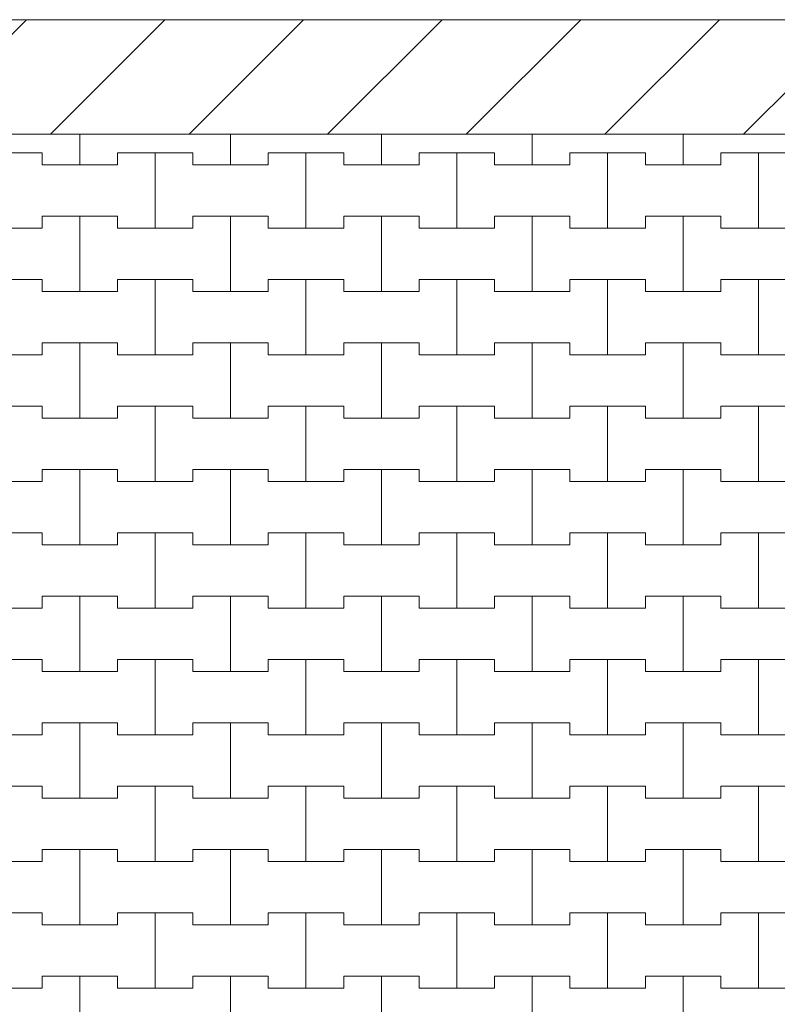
# Model space of a CAD drawing. Header units: millimetres. Extents: x 2826 to 3034, y 1533 to 1590.
# Tile 45 of 248: x 2934.56 to 2935.82, y 1570.16 to 1571.79. Entities that reach past the tile are written whole.
import ezdxf
from ezdxf.enums import TextEntityAlignment as Align

# ---------------------------------------------------------------- set-up
doc = ezdxf.new("R2010")
doc.units = ezdxf.units.MM
doc.layers.add('_Caneta_No__220', color=7, linetype='Continuous', lineweight=15, true_color=0x8a8a8a)
doc.styles.add('ESTILO_GERADO_2', font='arial.ttf')

# ---------------------------------------------------------------- blocks, each defined once
blk = doc.blocks.new('A$Cf44ad3b2')
at = {"layer": '_Caneta_No__220'}
h = blk.add_hatch(dxfattribs=at)
h.set_pattern_fill('TIJOLO_COMUM_0005', color=256, style=0, pattern_type=2)
h.set_pattern_definition([(45, (15.86372, 12.64105), (-0.11490485, 0.11490485), [])])
h.paths.add_polyline_path([(15.8404, 38.3117), (56.8477, 38.3117), (56.8477, 38.5017), (15.8404, 38.5017)])
for p, q in [((15.8404, 38.5017), (34.691, 38.5017)), ((26.8637, 38.261), (26.8637, 38.3117)), ((26.8637, 38.3117), (26.8637, 38.261)), ((27.1137, 38.261), (27.1137, 38.3117)), ((27.1137, 38.3117), (27.1137, 38.261)), ((27.3637, 38.261), (27.3637, 38.3117)), ((27.3637, 38.3117), (27.3637, 38.261)), ((27.6137, 38.261), (27.6137, 38.3117)), ((27.6137, 38.3117), (27.6137, 38.261)), ((27.8637, 38.261), (27.8637, 38.3117)), ((27.8637, 38.3117), (27.8637, 38.261)), ((26.6762, 38.281), (26.8012, 38.281)), ((26.7387, 38.281), (26.8012, 38.281)), ((26.8012, 38.281), (26.8012, 38.261)), ((26.8012, 38.261), (26.8012, 38.281)), ((26.9262, 38.261), (26.9262, 38.281)), ((26.9262, 38.281), (26.9262, 38.261)), ((26.9262, 38.281), (26.9887, 38.281)), ((26.9262, 38.281), (27.0512, 38.281)), ((26.9887, 38.281), (27.0512, 38.281)), ((26.9887, 38.156), (26.9887, 38.281)), ((26.9887, 38.281), (26.9887, 38.156)), ((27.0512, 38.281), (27.0512, 38.261)), ((27.0512, 38.261), (27.0512, 38.281)), ((27.1762, 38.261), (27.1762, 38.281)), ((27.1762, 38.281), (27.1762, 38.261)), ((27.1762, 38.281), (27.2387, 38.281)), ((27.1762, 38.281), (27.3012, 38.281)), ((27.2387, 38.281), (27.3012, 38.281)), ((27.2387, 38.156), (27.2387, 38.281)), ((27.2387, 38.281), (27.2387, 38.156)), ((27.3012, 38.281), (27.3012, 38.261)), ((27.3012, 38.261), (27.3012, 38.281)), ((27.4262, 38.261), (27.4262, 38.281)), ((27.4262, 38.281), (27.4262, 38.261)), ((27.4262, 38.281), (27.4887, 38.281)), ((27.4262, 38.281), (27.5512, 38.281)), ((27.4887, 38.281), (27.5512, 38.281)), ((27.4887, 38.156), (27.4887, 38.281)), ((27.4887, 38.281), (27.4887, 38.156)), ((27.5512, 38.281), (27.5512, 38.261)), ((27.5512, 38.261), (27.5512, 38.281)), ((27.6762, 38.261), (27.6762, 38.281)), ((27.6762, 38.281), (27.6762, 38.261)), ((27.6762, 38.281), (27.7387, 38.281)), ((27.6762, 38.281), (27.8012, 38.281)), ((27.7387, 38.281), (27.8012, 38.281)), ((27.7387, 38.156), (27.7387, 38.281)), ((27.7387, 38.281), (27.7387, 38.156)), ((27.8012, 38.281), (27.8012, 38.261)), ((27.8012, 38.261), (27.8012, 38.281)), ((27.9262, 38.261), (27.9262, 38.281)), ((27.9262, 38.281), (27.9262, 38.261)), ((27.9262, 38.281), (27.9887, 38.281)), ((27.9262, 38.281), (28.0512, 38.281)), ((27.9887, 38.281), (28.0512, 38.281)), ((27.9887, 38.156), (27.9887, 38.281)), ((27.9887, 38.281), (27.9887, 38.156)), ((26.8012, 38.261), (26.8637, 38.261)), ((26.8012, 38.261), (26.9262, 38.261)), ((26.8637, 38.261), (26.9262, 38.261)), ((27.0512, 38.261), (27.1137, 38.261)), ((27.0512, 38.261), (27.1762, 38.261)), ((27.1137, 38.261), (27.1762, 38.261)), ((27.3012, 38.261), (27.3637, 38.261)), ((27.3012, 38.261), (27.4262, 38.261)), ((27.3637, 38.261), (27.4262, 38.261)), ((27.5512, 38.261), (27.6137, 38.261)), ((27.5512, 38.261), (27.6762, 38.261)), ((27.6137, 38.261), (27.6762, 38.261)), ((27.8012, 38.261), (27.8637, 38.261)), ((27.8012, 38.261), (27.9262, 38.261)), ((27.8637, 38.261), (27.9262, 38.261)), ((26.8012, 38.156), (26.8012, 38.176)), ((26.8012, 38.176), (26.8012, 38.156)), ((26.8012, 38.176), (26.8637, 38.176)), ((26.8012, 38.176), (26.9262, 38.176)), ((26.8637, 38.176), (26.9262, 38.176)), ((26.8637, 38.051), (26.8637, 38.176)), ((26.8637, 38.176), (26.8637, 38.051)), ((26.9262, 38.176), (26.9262, 38.156)), ((26.9262, 38.156), (26.9262, 38.176)), ((27.0512, 38.156), (27.0512, 38.176)), ((27.0512, 38.176), (27.0512, 38.156)), ((27.0512, 38.176), (27.1137, 38.176)), ((27.0512, 38.176), (27.1762, 38.176)), ((27.1137, 38.176), (27.1762, 38.176)), ((27.1137, 38.051), (27.1137, 38.176)), ((27.1137, 38.176), (27.1137, 38.051)), ((27.1762, 38.176), (27.1762, 38.156)), ((27.1762, 38.156), (27.1762, 38.176)), ((27.3012, 38.156), (27.3012, 38.176)), ((27.3012, 38.176), (27.3012, 38.156)), ((27.3012, 38.176), (27.3637, 38.176)), ((27.3012, 38.176), (27.4262, 38.176)), ((27.3637, 38.176), (27.4262, 38.176)), ((27.3637, 38.051), (27.3637, 38.176)), ((27.3637, 38.176), (27.3637, 38.051)), ((27.4262, 38.176), (27.4262, 38.156)), ((27.4262, 38.156), (27.4262, 38.176)), ((27.5512, 38.156), (27.5512, 38.176)), ((27.5512, 38.176), (27.5512, 38.156)), ((27.5512, 38.176), (27.6137, 38.176)), ((27.5512, 38.176), (27.6762, 38.176)), ((27.6137, 38.176), (27.6762, 38.176)), ((27.6137, 38.051), (27.6137, 38.176)), ((27.6137, 38.176), (27.6137, 38.051)), ((27.6762, 38.176), (27.6762, 38.156)), ((27.6762, 38.156), (27.6762, 38.176)), ((27.8012, 38.156), (27.8012, 38.176)), ((27.8012, 38.176), (27.8012, 38.156)), ((27.8012, 38.176), (27.8637, 38.176)), ((27.8012, 38.176), (27.9262, 38.176)), ((27.8637, 38.176), (27.9262, 38.176)), ((27.8637, 38.051), (27.8637, 38.176)), ((27.8637, 38.176), (27.8637, 38.051)), ((27.9262, 38.176), (27.9262, 38.156)), ((27.9262, 38.156), (27.9262, 38.176)), ((26.6762, 38.156), (26.8012, 38.156)), ((26.7387, 38.156), (26.8012, 38.156)), ((26.9262, 38.156), (26.9887, 38.156)), ((26.9262, 38.156), (27.0512, 38.156)), ((26.9887, 38.156), (27.0512, 38.156)), ((27.1762, 38.156), (27.2387, 38.156)), ((27.1762, 38.156), (27.3012, 38.156)), ((27.2387, 38.156), (27.3012, 38.156)), ((27.4262, 38.156), (27.4887, 38.156)), ((27.4262, 38.156), (27.5512, 38.156)), ((27.4887, 38.156), (27.5512, 38.156)), ((27.6762, 38.156), (27.7387, 38.156)), ((27.6762, 38.156), (27.8012, 38.156)), ((27.7387, 38.156), (27.8012, 38.156)), ((27.9262, 38.156), (27.9887, 38.156)), ((27.9262, 38.156), (28.0512, 38.156)), ((27.9887, 38.156), (28.0512, 38.156)), ((26.6762, 38.071), (26.8012, 38.071)), ((26.7387, 38.071), (26.8012, 38.071)), ((26.8012, 38.071), (26.8012, 38.051)), ((26.8012, 38.051), (26.8012, 38.071)), ((26.9262, 38.051), (26.9262, 38.071)), ((26.9262, 38.071), (26.9262, 38.051)), ((26.9262, 38.071), (26.9887, 38.071)), ((26.9262, 38.071), (27.0512, 38.071)), ((26.9887, 38.071), (27.0512, 38.071)), ((26.9887, 37.946), (26.9887, 38.071)), ((26.9887, 38.071), (26.9887, 37.946)), ((27.0512, 38.071), (27.0512, 38.051)), ((27.0512, 38.051), (27.0512, 38.071)), ((27.1762, 38.051), (27.1762, 38.071)), ((27.1762, 38.071), (27.1762, 38.051)), ((27.1762, 38.071), (27.2387, 38.071)), ((27.1762, 38.071), (27.3012, 38.071)), ((27.2387, 38.071), (27.3012, 38.071)), ((27.2387, 37.946), (27.2387, 38.071)), ((27.2387, 38.071), (27.2387, 37.946)), ((27.3012, 38.071), (27.3012, 38.051)), ((27.3012, 38.051), (27.3012, 38.071)), ((27.4262, 38.051), (27.4262, 38.071)), ((27.4262, 38.071), (27.4262, 38.051)), ((27.4262, 38.071), (27.4887, 38.071)), ((27.4262, 38.071), (27.5512, 38.071)), ((27.4887, 38.071), (27.5512, 38.071)), ((27.4887, 37.946), (27.4887, 38.071)), ((27.4887, 38.071), (27.4887, 37.946)), ((27.5512, 38.071), (27.5512, 38.051)), ((27.5512, 38.051), (27.5512, 38.071)), ((27.6762, 38.051), (27.6762, 38.071)), ((27.6762, 38.071), (27.6762, 38.051)), ((27.6762, 38.071), (27.7387, 38.071)), ((27.6762, 38.071), (27.8012, 38.071)), ((27.7387, 38.071), (27.8012, 38.071)), ((27.7387, 37.946), (27.7387, 38.071)), ((27.7387, 38.071), (27.7387, 37.946)), ((27.8012, 38.071), (27.8012, 38.051)), ((27.8012, 38.051), (27.8012, 38.071)), ((27.9262, 38.051), (27.9262, 38.071)), ((27.9262, 38.071), (27.9262, 38.051)), ((27.9262, 38.071), (27.9887, 38.071)), ((27.9262, 38.071), (28.0512, 38.071)), ((27.9887, 38.071), (28.0512, 38.071)), ((27.9887, 37.946), (27.9887, 38.071)), ((27.9887, 38.071), (27.9887, 37.946)), ((26.8012, 38.051), (26.8637, 38.051)), ((26.8012, 38.051), (26.9262, 38.051)), ((26.8637, 38.051), (26.9262, 38.051)), ((27.0512, 38.051), (27.1137, 38.051)), ((27.0512, 38.051), (27.1762, 38.051)), ((27.1137, 38.051), (27.1762, 38.051)), ((27.3012, 38.051), (27.3637, 38.051)), ((27.3012, 38.051), (27.4262, 38.051)), ((27.3637, 38.051), (27.4262, 38.051)), ((27.5512, 38.051), (27.6137, 38.051)), ((27.5512, 38.051), (27.6762, 38.051)), ((27.6137, 38.051), (27.6762, 38.051)), ((27.8012, 38.051), (27.8637, 38.051)), ((27.8012, 38.051), (27.9262, 38.051)), ((27.8637, 38.051), (27.9262, 38.051)), ((26.8012, 37.946), (26.8012, 37.966)), ((26.8012, 37.966), (26.8012, 37.946)), ((26.8012, 37.966), (26.8637, 37.966)), ((26.8012, 37.966), (26.9262, 37.966)), ((26.8637, 37.966), (26.9262, 37.966)), ((26.8637, 37.841), (26.8637, 37.966)), ((26.8637, 37.966), (26.8637, 37.841)), ((26.9262, 37.966), (26.9262, 37.946)), ((26.9262, 37.946), (26.9262, 37.966)), ((27.0512, 37.946), (27.0512, 37.966)), ((27.0512, 37.966), (27.0512, 37.946)), ((27.0512, 37.966), (27.1137, 37.966)), ((27.0512, 37.966), (27.1762, 37.966)), ((27.1137, 37.966), (27.1762, 37.966)), ((27.1137, 37.841), (27.1137, 37.966)), ((27.1137, 37.966), (27.1137, 37.841)), ((27.1762, 37.966), (27.1762, 37.946)), ((27.1762, 37.946), (27.1762, 37.966)), ((27.3012, 37.946), (27.3012, 37.966)), ((27.3012, 37.966), (27.3012, 37.946)), ((27.3012, 37.966), (27.3637, 37.966)), ((27.3012, 37.966), (27.4262, 37.966)), ((27.3637, 37.966), (27.4262, 37.966)), ((27.3637, 37.841), (27.3637, 37.966)), ((27.3637, 37.966), (27.3637, 37.841)), ((27.4262, 37.966), (27.4262, 37.946)), ((27.4262, 37.946), (27.4262, 37.966)), ((27.5512, 37.946), (27.5512, 37.966)), ((27.5512, 37.966), (27.5512, 37.946)), ((27.5512, 37.966), (27.6137, 37.966)), ((27.5512, 37.966), (27.6762, 37.966)), ((27.6137, 37.966), (27.6762, 37.966)), ((27.6137, 37.841), (27.6137, 37.966)), ((27.6137, 37.966), (27.6137, 37.841)), ((27.6762, 37.966), (27.6762, 37.946)), ((27.6762, 37.946), (27.6762, 37.966)), ((27.8012, 37.946), (27.8012, 37.966)), ((27.8012, 37.966), (27.8012, 37.946)), ((27.8012, 37.966), (27.8637, 37.966)), ((27.8012, 37.966), (27.9262, 37.966)), ((27.8637, 37.966), (27.9262, 37.966)), ((27.8637, 37.841), (27.8637, 37.966)), ((27.8637, 37.966), (27.8637, 37.841)), ((27.9262, 37.966), (27.9262, 37.946)), ((27.9262, 37.946), (27.9262, 37.966)), ((26.6762, 37.946), (26.8012, 37.946)), ((26.7387, 37.946), (26.8012, 37.946)), ((26.9262, 37.946), (26.9887, 37.946)), ((26.9262, 37.946), (27.0512, 37.946)), ((26.9887, 37.946), (27.0512, 37.946)), ((27.1762, 37.946), (27.2387, 37.946)), ((27.1762, 37.946), (27.3012, 37.946)), ((27.2387, 37.946), (27.3012, 37.946)), ((27.4262, 37.946), (27.4887, 37.946)), ((27.4262, 37.946), (27.5512, 37.946)), ((27.4887, 37.946), (27.5512, 37.946)), ((27.6762, 37.946), (27.7387, 37.946)), ((27.6762, 37.946), (27.8012, 37.946)), ((27.7387, 37.946), (27.8012, 37.946)), ((27.9262, 37.946), (27.9887, 37.946)), ((27.9262, 37.946), (28.0512, 37.946)), ((27.9887, 37.946), (28.0512, 37.946)), ((26.6762, 37.861), (26.8012, 37.861)), ((26.7387, 37.861), (26.8012, 37.861)), ((26.8012, 37.861), (26.8012, 37.841)), ((26.8012, 37.841), (26.8012, 37.861)), ((26.9262, 37.841), (26.9262, 37.861)), ((26.9262, 37.861), (26.9262, 37.841)), ((26.9262, 37.861), (26.9887, 37.861)), ((26.9262, 37.861), (27.0512, 37.861)), ((26.9887, 37.861), (27.0512, 37.861)), ((26.9887, 37.736), (26.9887, 37.861)), ((26.9887, 37.861), (26.9887, 37.736)), ((27.0512, 37.861), (27.0512, 37.841)), ((27.0512, 37.841), (27.0512, 37.861)), ((27.1762, 37.841), (27.1762, 37.861)), ((27.1762, 37.861), (27.1762, 37.841)), ((27.1762, 37.861), (27.2387, 37.861)), ((27.1762, 37.861), (27.3012, 37.861)), ((27.2387, 37.861), (27.3012, 37.861)), ((27.2387, 37.736), (27.2387, 37.861)), ((27.2387, 37.861), (27.2387, 37.736)), ((27.3012, 37.861), (27.3012, 37.841)), ((27.3012, 37.841), (27.3012, 37.861)), ((27.4262, 37.841), (27.4262, 37.861)), ((27.4262, 37.861), (27.4262, 37.841)), ((27.4262, 37.861), (27.4887, 37.861)), ((27.4262, 37.861), (27.5512, 37.861)), ((27.4887, 37.861), (27.5512, 37.861)), ((27.4887, 37.736), (27.4887, 37.861)), ((27.4887, 37.861), (27.4887, 37.736)), ((27.5512, 37.861), (27.5512, 37.841)), ((27.5512, 37.841), (27.5512, 37.861)), ((27.6762, 37.841), (27.6762, 37.861)), ((27.6762, 37.861), (27.6762, 37.841)), ((27.6762, 37.861), (27.7387, 37.861)), ((27.6762, 37.861), (27.8012, 37.861)), ((27.7387, 37.861), (27.8012, 37.861)), ((27.7387, 37.736), (27.7387, 37.861)), ((27.7387, 37.861), (27.7387, 37.736)), ((27.8012, 37.861), (27.8012, 37.841)), ((27.8012, 37.841), (27.8012, 37.861)), ((27.9262, 37.841), (27.9262, 37.861)), ((27.9262, 37.861), (27.9262, 37.841)), ((27.9262, 37.861), (27.9887, 37.861)), ((27.9262, 37.861), (28.0512, 37.861)), ((27.9887, 37.861), (28.0512, 37.861)), ((27.9887, 37.736), (27.9887, 37.861)), ((27.9887, 37.861), (27.9887, 37.736)), ((26.8012, 37.841), (26.8637, 37.841)), ((26.8012, 37.841), (26.9262, 37.841)), ((26.8637, 37.841), (26.9262, 37.841)), ((27.0512, 37.841), (27.1137, 37.841)), ((27.0512, 37.841), (27.1762, 37.841)), ((27.1137, 37.841), (27.1762, 37.841)), ((27.3012, 37.841), (27.3637, 37.841)), ((27.3012, 37.841), (27.4262, 37.841)), ((27.3637, 37.841), (27.4262, 37.841)), ((27.5512, 37.841), (27.6137, 37.841)), ((27.5512, 37.841), (27.6762, 37.841)), ((27.6137, 37.841), (27.6762, 37.841)), ((27.8012, 37.841), (27.8637, 37.841)), ((27.8012, 37.841), (27.9262, 37.841)), ((27.8637, 37.841), (27.9262, 37.841)), ((26.8012, 37.736), (26.8012, 37.756)), ((26.8012, 37.756), (26.8012, 37.736)), ((26.8012, 37.756), (26.8637, 37.756)), ((26.8012, 37.756), (26.9262, 37.756)), ((26.8637, 37.756), (26.9262, 37.756)), ((26.8637, 37.631), (26.8637, 37.756)), ((26.8637, 37.756), (26.8637, 37.631)), ((26.9262, 37.756), (26.9262, 37.736)), ((26.9262, 37.736), (26.9262, 37.756)), ((27.0512, 37.736), (27.0512, 37.756)), ((27.0512, 37.756), (27.0512, 37.736)), ((27.0512, 37.756), (27.1137, 37.756)), ((27.0512, 37.756), (27.1762, 37.756)), ((27.1137, 37.756), (27.1762, 37.756)), ((27.1137, 37.631), (27.1137, 37.756)), ((27.1137, 37.756), (27.1137, 37.631)), ((27.1762, 37.756), (27.1762, 37.736)), ((27.1762, 37.736), (27.1762, 37.756)), ((27.3012, 37.736), (27.3012, 37.756)), ((27.3012, 37.756), (27.3012, 37.736)), ((27.3012, 37.756), (27.3637, 37.756)), ((27.3012, 37.756), (27.4262, 37.756)), ((27.3637, 37.756), (27.4262, 37.756)), ((27.3637, 37.631), (27.3637, 37.756)), ((27.3637, 37.756), (27.3637, 37.631)), ((27.4262, 37.756), (27.4262, 37.736)), ((27.4262, 37.736), (27.4262, 37.756)), ((27.5512, 37.736), (27.5512, 37.756)), ((27.5512, 37.756), (27.5512, 37.736)), ((27.5512, 37.756), (27.6137, 37.756)), ((27.5512, 37.756), (27.6762, 37.756)), ((27.6137, 37.756), (27.6762, 37.756)), ((27.6137, 37.631), (27.6137, 37.756)), ((27.6137, 37.756), (27.6137, 37.631)), ((27.6762, 37.756), (27.6762, 37.736)), ((27.6762, 37.736), (27.6762, 37.756)), ((27.8012, 37.736), (27.8012, 37.756)), ((27.8012, 37.756), (27.8012, 37.736)), ((27.8012, 37.756), (27.8637, 37.756)), ((27.8012, 37.756), (27.9262, 37.756)), ((27.8637, 37.756), (27.9262, 37.756)), ((27.8637, 37.631), (27.8637, 37.756)), ((27.8637, 37.756), (27.8637, 37.631)), ((27.9262, 37.756), (27.9262, 37.736)), ((27.9262, 37.736), (27.9262, 37.756)), ((26.6762, 37.736), (26.8012, 37.736)), ((26.7387, 37.736), (26.8012, 37.736)), ((26.9262, 37.736), (26.9887, 37.736)), ((26.9262, 37.736), (27.0512, 37.736)), ((26.9887, 37.736), (27.0512, 37.736)), ((27.1762, 37.736), (27.2387, 37.736)), ((27.1762, 37.736), (27.3012, 37.736)), ((27.2387, 37.736), (27.3012, 37.736)), ((27.4262, 37.736), (27.4887, 37.736)), ((27.4262, 37.736), (27.5512, 37.736)), ((27.4887, 37.736), (27.5512, 37.736)), ((27.6762, 37.736), (27.7387, 37.736)), ((27.6762, 37.736), (27.8012, 37.736)), ((27.7387, 37.736), (27.8012, 37.736)), ((27.9262, 37.736), (27.9887, 37.736)), ((27.9262, 37.736), (28.0512, 37.736)), ((27.9887, 37.736), (28.0512, 37.736)), ((26.6762, 37.651), (26.8012, 37.651)), ((26.7387, 37.651), (26.8012, 37.651)), ((26.8012, 37.651), (26.8012, 37.631)), ((26.8012, 37.631), (26.8012, 37.651)), ((26.9262, 37.631), (26.9262, 37.651)), ((26.9262, 37.651), (26.9262, 37.631)), ((26.9262, 37.651), (26.9887, 37.651)), ((26.9262, 37.651), (27.0512, 37.651)), ((26.9887, 37.651), (27.0512, 37.651)), ((26.9887, 37.526), (26.9887, 37.651)), ((26.9887, 37.651), (26.9887, 37.526)), ((27.0512, 37.651), (27.0512, 37.631)), ((27.0512, 37.631), (27.0512, 37.651)), ((27.1762, 37.631), (27.1762, 37.651)), ((27.1762, 37.651), (27.1762, 37.631)), ((27.1762, 37.651), (27.2387, 37.651)), ((27.1762, 37.651), (27.3012, 37.651)), ((27.2387, 37.651), (27.3012, 37.651)), ((27.2387, 37.526), (27.2387, 37.651)), ((27.2387, 37.651), (27.2387, 37.526)), ((27.3012, 37.651), (27.3012, 37.631)), ((27.3012, 37.631), (27.3012, 37.651)), ((27.4262, 37.631), (27.4262, 37.651)), ((27.4262, 37.651), (27.4262, 37.631)), ((27.4262, 37.651), (27.4887, 37.651)), ((27.4262, 37.651), (27.5512, 37.651)), ((27.4887, 37.651), (27.5512, 37.651)), ((27.4887, 37.526), (27.4887, 37.651)), ((27.4887, 37.651), (27.4887, 37.526)), ((27.5512, 37.651), (27.5512, 37.631)), ((27.5512, 37.631), (27.5512, 37.651)), ((27.6762, 37.631), (27.6762, 37.651)), ((27.6762, 37.651), (27.6762, 37.631)), ((27.6762, 37.651), (27.7387, 37.651)), ((27.6762, 37.651), (27.8012, 37.651)), ((27.7387, 37.651), (27.8012, 37.651)), ((27.7387, 37.526), (27.7387, 37.651)), ((27.7387, 37.651), (27.7387, 37.526)), ((27.8012, 37.651), (27.8012, 37.631)), ((27.8012, 37.631), (27.8012, 37.651)), ((27.9262, 37.631), (27.9262, 37.651)), ((27.9262, 37.651), (27.9262, 37.631)), ((27.9262, 37.651), (27.9887, 37.651)), ((27.9262, 37.651), (28.0512, 37.651)), ((27.9887, 37.651), (28.0512, 37.651)), ((27.9887, 37.526), (27.9887, 37.651)), ((27.9887, 37.651), (27.9887, 37.526)), ((26.8012, 37.631), (26.8637, 37.631)), ((26.8012, 37.631), (26.9262, 37.631)), ((26.8637, 37.631), (26.9262, 37.631)), ((27.0512, 37.631), (27.1137, 37.631)), ((27.0512, 37.631), (27.1762, 37.631)), ((27.1137, 37.631), (27.1762, 37.631)), ((27.3012, 37.631), (27.3637, 37.631)), ((27.3012, 37.631), (27.4262, 37.631)), ((27.3637, 37.631), (27.4262, 37.631)), ((27.5512, 37.631), (27.6137, 37.631)), ((27.5512, 37.631), (27.6762, 37.631)), ((27.6137, 37.631), (27.6762, 37.631)), ((27.8012, 37.631), (27.8637, 37.631)), ((27.8012, 37.631), (27.9262, 37.631)), ((27.8637, 37.631), (27.9262, 37.631)), ((26.8012, 37.526), (26.8012, 37.546)), ((26.8012, 37.546), (26.8012, 37.526)), ((26.8012, 37.546), (26.8637, 37.546)), ((26.8012, 37.546), (26.9262, 37.546)), ((26.8637, 37.546), (26.9262, 37.546)), ((26.8637, 37.421), (26.8637, 37.546)), ((26.8637, 37.546), (26.8637, 37.421)), ((26.9262, 37.546), (26.9262, 37.526)), ((26.9262, 37.526), (26.9262, 37.546)), ((27.0512, 37.526), (27.0512, 37.546)), ((27.0512, 37.546), (27.0512, 37.526)), ((27.0512, 37.546), (27.1137, 37.546)), ((27.0512, 37.546), (27.1762, 37.546)), ((27.1137, 37.546), (27.1762, 37.546)), ((27.1137, 37.421), (27.1137, 37.546)), ((27.1137, 37.546), (27.1137, 37.421)), ((27.1762, 37.546), (27.1762, 37.526)), ((27.1762, 37.526), (27.1762, 37.546)), ((27.3012, 37.526), (27.3012, 37.546)), ((27.3012, 37.546), (27.3012, 37.526)), ((27.3012, 37.546), (27.3637, 37.546)), ((27.3012, 37.546), (27.4262, 37.546)), ((27.3637, 37.546), (27.4262, 37.546)), ((27.3637, 37.421), (27.3637, 37.546)), ((27.3637, 37.546), (27.3637, 37.421)), ((27.4262, 37.546), (27.4262, 37.526)), ((27.4262, 37.526), (27.4262, 37.546)), ((27.5512, 37.526), (27.5512, 37.546)), ((27.5512, 37.546), (27.5512, 37.526)), ((27.5512, 37.546), (27.6137, 37.546)), ((27.5512, 37.546), (27.6762, 37.546)), ((27.6137, 37.546), (27.6762, 37.546)), ((27.6137, 37.421), (27.6137, 37.546)), ((27.6137, 37.546), (27.6137, 37.421)), ((27.6762, 37.546), (27.6762, 37.526)), ((27.6762, 37.526), (27.6762, 37.546)), ((27.8012, 37.526), (27.8012, 37.546)), ((27.8012, 37.546), (27.8012, 37.526)), ((27.8012, 37.546), (27.8637, 37.546)), ((27.8012, 37.546), (27.9262, 37.546)), ((27.8637, 37.546), (27.9262, 37.546)), ((27.8637, 37.421), (27.8637, 37.546)), ((27.8637, 37.546), (27.8637, 37.421)), ((27.9262, 37.546), (27.9262, 37.526)), ((27.9262, 37.526), (27.9262, 37.546)), ((26.6762, 37.526), (26.8012, 37.526)), ((26.7387, 37.526), (26.8012, 37.526)), ((26.9262, 37.526), (26.9887, 37.526)), ((26.9262, 37.526), (27.0512, 37.526)), ((26.9887, 37.526), (27.0512, 37.526)), ((27.1762, 37.526), (27.2387, 37.526)), ((27.1762, 37.526), (27.3012, 37.526)), ((27.2387, 37.526), (27.3012, 37.526)), ((27.4262, 37.526), (27.4887, 37.526)), ((27.4262, 37.526), (27.5512, 37.526)), ((27.4887, 37.526), (27.5512, 37.526)), ((27.6762, 37.526), (27.7387, 37.526)), ((27.6762, 37.526), (27.8012, 37.526)), ((27.7387, 37.526), (27.8012, 37.526)), ((27.9262, 37.526), (27.9887, 37.526)), ((27.9262, 37.526), (28.0512, 37.526)), ((27.9887, 37.526), (28.0512, 37.526)), ((26.6762, 37.441), (26.8012, 37.441)), ((26.7387, 37.441), (26.8012, 37.441)), ((26.8012, 37.441), (26.8012, 37.421)), ((26.8012, 37.421), (26.8012, 37.441)), ((26.9262, 37.421), (26.9262, 37.441)), ((26.9262, 37.441), (26.9262, 37.421)), ((26.9262, 37.441), (26.9887, 37.441)), ((26.9262, 37.441), (27.0512, 37.441)), ((26.9887, 37.441), (27.0512, 37.441)), ((26.9887, 37.316), (26.9887, 37.441)), ((26.9887, 37.441), (26.9887, 37.316)), ((27.0512, 37.441), (27.0512, 37.421)), ((27.0512, 37.421), (27.0512, 37.441)), ((27.1762, 37.421), (27.1762, 37.441)), ((27.1762, 37.441), (27.1762, 37.421)), ((27.1762, 37.441), (27.2387, 37.441)), ((27.1762, 37.441), (27.3012, 37.441)), ((27.2387, 37.441), (27.3012, 37.441)), ((27.2387, 37.316), (27.2387, 37.441)), ((27.2387, 37.441), (27.2387, 37.316)), ((27.3012, 37.441), (27.3012, 37.421)), ((27.3012, 37.421), (27.3012, 37.441)), ((27.4262, 37.421), (27.4262, 37.441)), ((27.4262, 37.441), (27.4262, 37.421)), ((27.4262, 37.441), (27.4887, 37.441)), ((27.4262, 37.441), (27.5512, 37.441)), ((27.4887, 37.441), (27.5512, 37.441)), ((27.4887, 37.316), (27.4887, 37.441)), ((27.4887, 37.441), (27.4887, 37.316)), ((27.5512, 37.441), (27.5512, 37.421)), ((27.5512, 37.421), (27.5512, 37.441)), ((27.6762, 37.421), (27.6762, 37.441)), ((27.6762, 37.441), (27.6762, 37.421)), ((27.6762, 37.441), (27.7387, 37.441)), ((27.6762, 37.441), (27.8012, 37.441)), ((27.7387, 37.441), (27.8012, 37.441)), ((27.7387, 37.316), (27.7387, 37.441)), ((27.7387, 37.441), (27.7387, 37.316)), ((27.8012, 37.441), (27.8012, 37.421)), ((27.8012, 37.421), (27.8012, 37.441)), ((27.9262, 37.421), (27.9262, 37.441)), ((27.9262, 37.441), (27.9262, 37.421)), ((27.9262, 37.441), (27.9887, 37.441)), ((27.9262, 37.441), (28.0512, 37.441)), ((27.9887, 37.441), (28.0512, 37.441)), ((27.9887, 37.316), (27.9887, 37.441)), ((27.9887, 37.441), (27.9887, 37.316)), ((26.8012, 37.421), (26.8637, 37.421)), ((26.8012, 37.421), (26.9262, 37.421)), ((26.8637, 37.421), (26.9262, 37.421)), ((27.0512, 37.421), (27.1137, 37.421)), ((27.0512, 37.421), (27.1762, 37.421)), ((27.1137, 37.421), (27.1762, 37.421)), ((27.3012, 37.421), (27.3637, 37.421)), ((27.3012, 37.421), (27.4262, 37.421)), ((27.3637, 37.421), (27.4262, 37.421)), ((27.5512, 37.421), (27.6137, 37.421)), ((27.5512, 37.421), (27.6762, 37.421)), ((27.6137, 37.421), (27.6762, 37.421)), ((27.8012, 37.421), (27.8637, 37.421)), ((27.8012, 37.421), (27.9262, 37.421)), ((27.8637, 37.421), (27.9262, 37.421)), ((26.8012, 37.316), (26.8012, 37.336)), ((26.8012, 37.336), (26.8012, 37.316)), ((26.8012, 37.336), (26.8637, 37.336)), ((26.8012, 37.336), (26.9262, 37.336)), ((26.8637, 37.336), (26.9262, 37.336)), ((26.8637, 37.211), (26.8637, 37.336)), ((26.8637, 37.336), (26.8637, 37.211)), ((26.9262, 37.336), (26.9262, 37.316)), ((26.9262, 37.316), (26.9262, 37.336)), ((27.0512, 37.316), (27.0512, 37.336)), ((27.0512, 37.336), (27.0512, 37.316)), ((27.0512, 37.336), (27.1137, 37.336)), ((27.0512, 37.336), (27.1762, 37.336)), ((27.1137, 37.336), (27.1762, 37.336)), ((27.1137, 37.211), (27.1137, 37.336)), ((27.1137, 37.336), (27.1137, 37.211)), ((27.1762, 37.336), (27.1762, 37.316)), ((27.1762, 37.316), (27.1762, 37.336)), ((27.3012, 37.316), (27.3012, 37.336)), ((27.3012, 37.336), (27.3012, 37.316)), ((27.3012, 37.336), (27.3637, 37.336)), ((27.3012, 37.336), (27.4262, 37.336)), ((27.3637, 37.336), (27.4262, 37.336)), ((27.3637, 37.211), (27.3637, 37.336)), ((27.3637, 37.336), (27.3637, 37.211)), ((27.4262, 37.336), (27.4262, 37.316)), ((27.4262, 37.316), (27.4262, 37.336)), ((27.5512, 37.316), (27.5512, 37.336)), ((27.5512, 37.336), (27.5512, 37.316)), ((27.5512, 37.336), (27.6137, 37.336)), ((27.5512, 37.336), (27.6762, 37.336)), ((27.6137, 37.336), (27.6762, 37.336)), ((27.6137, 37.211), (27.6137, 37.336)), ((27.6137, 37.336), (27.6137, 37.211)), ((27.6762, 37.336), (27.6762, 37.316)), ((27.6762, 37.316), (27.6762, 37.336)), ((27.8012, 37.316), (27.8012, 37.336)), ((27.8012, 37.336), (27.8012, 37.316)), ((27.8012, 37.336), (27.8637, 37.336)), ((27.8012, 37.336), (27.9262, 37.336)), ((27.8637, 37.336), (27.9262, 37.336)), ((27.8637, 37.211), (27.8637, 37.336)), ((27.8637, 37.336), (27.8637, 37.211)), ((27.9262, 37.336), (27.9262, 37.316)), ((27.9262, 37.316), (27.9262, 37.336)), ((26.6762, 37.316), (26.8012, 37.316)), ((26.7387, 37.316), (26.8012, 37.316)), ((26.9262, 37.316), (26.9887, 37.316)), ((26.9262, 37.316), (27.0512, 37.316)), ((26.9887, 37.316), (27.0512, 37.316)), ((27.1762, 37.316), (27.2387, 37.316)), ((27.1762, 37.316), (27.3012, 37.316)), ((27.2387, 37.316), (27.3012, 37.316)), ((27.4262, 37.316), (27.4887, 37.316)), ((27.4262, 37.316), (27.5512, 37.316)), ((27.4887, 37.316), (27.5512, 37.316)), ((27.6762, 37.316), (27.7387, 37.316)), ((27.6762, 37.316), (27.8012, 37.316)), ((27.7387, 37.316), (27.8012, 37.316)), ((27.9262, 37.316), (27.9887, 37.316)), ((27.9262, 37.316), (28.0512, 37.316)), ((27.9887, 37.316), (28.0512, 37.316)), ((26.6762, 37.231), (26.8012, 37.231)), ((26.7387, 37.231), (26.8012, 37.231)), ((26.8012, 37.231), (26.8012, 37.211)), ((26.8012, 37.211), (26.8012, 37.231)), ((26.9262, 37.211), (26.9262, 37.231)), ((26.9262, 37.231), (26.9262, 37.211)), ((26.9262, 37.231), (26.9887, 37.231)), ((26.9262, 37.231), (27.0512, 37.231)), ((26.9887, 37.231), (27.0512, 37.231)), ((26.9887, 37.106), (26.9887, 37.231)), ((26.9887, 37.231), (26.9887, 37.106)), ((27.0512, 37.231), (27.0512, 37.211)), ((27.0512, 37.211), (27.0512, 37.231)), ((27.1762, 37.211), (27.1762, 37.231)), ((27.1762, 37.231), (27.1762, 37.211)), ((27.1762, 37.231), (27.2387, 37.231)), ((27.1762, 37.231), (27.3012, 37.231)), ((27.2387, 37.231), (27.3012, 37.231)), ((27.2387, 37.106), (27.2387, 37.231)), ((27.2387, 37.231), (27.2387, 37.106)), ((27.3012, 37.231), (27.3012, 37.211)), ((27.3012, 37.211), (27.3012, 37.231)), ((27.4262, 37.211), (27.4262, 37.231)), ((27.4262, 37.231), (27.4262, 37.211)), ((27.4262, 37.231), (27.4887, 37.231)), ((27.4262, 37.231), (27.5512, 37.231)), ((27.4887, 37.231), (27.5512, 37.231)), ((27.4887, 37.106), (27.4887, 37.231)), ((27.4887, 37.231), (27.4887, 37.106)), ((27.5512, 37.231), (27.5512, 37.211)), ((27.5512, 37.211), (27.5512, 37.231)), ((27.6762, 37.211), (27.6762, 37.231)), ((27.6762, 37.231), (27.6762, 37.211)), ((27.6762, 37.231), (27.7387, 37.231)), ((27.6762, 37.231), (27.8012, 37.231)), ((27.7387, 37.231), (27.8012, 37.231)), ((27.7387, 37.106), (27.7387, 37.231)), ((27.7387, 37.231), (27.7387, 37.106)), ((27.8012, 37.231), (27.8012, 37.211)), ((27.8012, 37.211), (27.8012, 37.231)), ((27.9262, 37.211), (27.9262, 37.231)), ((27.9262, 37.231), (27.9262, 37.211)), ((27.9262, 37.231), (27.9887, 37.231)), ((27.9262, 37.231), (28.0512, 37.231)), ((27.9887, 37.231), (28.0512, 37.231)), ((27.9887, 37.106), (27.9887, 37.231)), ((27.9887, 37.231), (27.9887, 37.106)), ((26.8012, 37.211), (26.8637, 37.211)), ((26.8012, 37.211), (26.9262, 37.211)), ((26.8637, 37.211), (26.9262, 37.211)), ((27.0512, 37.211), (27.1137, 37.211)), ((27.0512, 37.211), (27.1762, 37.211)), ((27.1137, 37.211), (27.1762, 37.211)), ((27.3012, 37.211), (27.3637, 37.211)), ((27.3012, 37.211), (27.4262, 37.211)), ((27.3637, 37.211), (27.4262, 37.211)), ((27.5512, 37.211), (27.6137, 37.211)), ((27.5512, 37.211), (27.6762, 37.211)), ((27.6137, 37.211), (27.6762, 37.211)), ((27.8012, 37.211), (27.8637, 37.211)), ((27.8012, 37.211), (27.9262, 37.211)), ((27.8637, 37.211), (27.9262, 37.211)), ((26.8012, 37.106), (26.8012, 37.126)), ((26.8012, 37.126), (26.8012, 37.106)), ((26.8012, 37.126), (26.8637, 37.126)), ((26.8012, 37.126), (26.9262, 37.126)), ((26.8637, 37.126), (26.9262, 37.126)), ((26.8637, 37.001), (26.8637, 37.126)), ((26.8637, 37.126), (26.8637, 37.001)), ((26.9262, 37.126), (26.9262, 37.106)), ((26.9262, 37.106), (26.9262, 37.126)), ((27.0512, 37.106), (27.0512, 37.126)), ((27.0512, 37.126), (27.0512, 37.106)), ((27.0512, 37.126), (27.1137, 37.126)), ((27.0512, 37.126), (27.1762, 37.126)), ((27.1137, 37.126), (27.1762, 37.126)), ((27.1137, 37.001), (27.1137, 37.126)), ((27.1137, 37.126), (27.1137, 37.001)), ((27.1762, 37.126), (27.1762, 37.106)), ((27.1762, 37.106), (27.1762, 37.126)), ((27.3012, 37.106), (27.3012, 37.126)), ((27.3012, 37.126), (27.3012, 37.106)), ((27.3012, 37.126), (27.3637, 37.126)), ((27.3012, 37.126), (27.4262, 37.126)), ((27.3637, 37.126), (27.4262, 37.126)), ((27.3637, 37.001), (27.3637, 37.126)), ((27.3637, 37.126), (27.3637, 37.001)), ((27.4262, 37.126), (27.4262, 37.106)), ((27.4262, 37.106), (27.4262, 37.126)), ((27.5512, 37.106), (27.5512, 37.126)), ((27.5512, 37.126), (27.5512, 37.106)), ((27.5512, 37.126), (27.6137, 37.126)), ((27.5512, 37.126), (27.6762, 37.126)), ((27.6137, 37.126), (27.6762, 37.126)), ((27.6137, 37.001), (27.6137, 37.126)), ((27.6137, 37.126), (27.6137, 37.001)), ((27.6762, 37.126), (27.6762, 37.106)), ((27.6762, 37.106), (27.6762, 37.126)), ((27.8012, 37.106), (27.8012, 37.126)), ((27.8012, 37.126), (27.8012, 37.106)), ((27.8012, 37.126), (27.8637, 37.126)), ((27.8012, 37.126), (27.9262, 37.126)), ((27.8637, 37.126), (27.9262, 37.126)), ((27.8637, 37.001), (27.8637, 37.126)), ((27.8637, 37.126), (27.8637, 37.001)), ((27.9262, 37.126), (27.9262, 37.106)), ((27.9262, 37.106), (27.9262, 37.126)), ((26.6762, 37.106), (26.8012, 37.106)), ((26.7387, 37.106), (26.8012, 37.106)), ((26.9262, 37.106), (26.9887, 37.106)), ((26.9262, 37.106), (27.0512, 37.106)), ((26.9887, 37.106), (27.0512, 37.106)), ((27.1762, 37.106), (27.2387, 37.106)), ((27.1762, 37.106), (27.3012, 37.106)), ((27.2387, 37.106), (27.3012, 37.106)), ((27.4262, 37.106), (27.4887, 37.106)), ((27.4262, 37.106), (27.5512, 37.106)), ((27.4887, 37.106), (27.5512, 37.106)), ((27.6762, 37.106), (27.7387, 37.106)), ((27.6762, 37.106), (27.8012, 37.106)), ((27.7387, 37.106), (27.8012, 37.106)), ((27.9262, 37.106), (27.9887, 37.106)), ((27.9262, 37.106), (28.0512, 37.106)), ((27.9887, 37.106), (28.0512, 37.106)), ((26.6762, 37.021), (26.8012, 37.021)), ((26.7387, 37.021), (26.8012, 37.021)), ((26.8012, 37.021), (26.8012, 37.001)), ((26.8012, 37.001), (26.8012, 37.021)), ((26.9262, 37.001), (26.9262, 37.021)), ((26.9262, 37.021), (26.9262, 37.001)), ((26.9262, 37.021), (26.9887, 37.021)), ((26.9262, 37.021), (27.0512, 37.021)), ((26.9887, 37.021), (27.0512, 37.021)), ((26.9887, 36.896), (26.9887, 37.021)), ((26.9887, 37.021), (26.9887, 36.896)), ((27.0512, 37.021), (27.0512, 37.001)), ((27.0512, 37.001), (27.0512, 37.021)), ((27.1762, 37.001), (27.1762, 37.021)), ((27.1762, 37.021), (27.1762, 37.001)), ((27.1762, 37.021), (27.2387, 37.021)), ((27.1762, 37.021), (27.3012, 37.021)), ((27.2387, 37.021), (27.3012, 37.021)), ((27.2387, 36.896), (27.2387, 37.021)), ((27.2387, 37.021), (27.2387, 36.896)), ((27.3012, 37.021), (27.3012, 37.001)), ((27.3012, 37.001), (27.3012, 37.021)), ((27.4262, 37.001), (27.4262, 37.021)), ((27.4262, 37.021), (27.4262, 37.001)), ((27.4262, 37.021), (27.4887, 37.021)), ((27.4262, 37.021), (27.5512, 37.021)), ((27.4887, 37.021), (27.5512, 37.021)), ((27.4887, 36.896), (27.4887, 37.021)), ((27.4887, 37.021), (27.4887, 36.896)), ((27.5512, 37.021), (27.5512, 37.001)), ((27.5512, 37.001), (27.5512, 37.021)), ((27.6762, 37.001), (27.6762, 37.021)), ((27.6762, 37.021), (27.6762, 37.001)), ((27.6762, 37.021), (27.7387, 37.021)), ((27.6762, 37.021), (27.8012, 37.021)), ((27.7387, 37.021), (27.8012, 37.021)), ((27.7387, 36.896), (27.7387, 37.021)), ((27.7387, 37.021), (27.7387, 36.896)), ((27.8012, 37.021), (27.8012, 37.001)), ((27.8012, 37.001), (27.8012, 37.021)), ((27.9262, 37.001), (27.9262, 37.021)), ((27.9262, 37.021), (27.9262, 37.001)), ((27.9262, 37.021), (27.9887, 37.021)), ((27.9262, 37.021), (28.0512, 37.021)), ((27.9887, 37.021), (28.0512, 37.021)), ((27.9887, 36.896), (27.9887, 37.021)), ((27.9887, 37.021), (27.9887, 36.896)), ((26.8012, 37.001), (26.8637, 37.001)), ((26.8012, 37.001), (26.9262, 37.001)), ((26.8637, 37.001), (26.9262, 37.001)), ((27.0512, 37.001), (27.1137, 37.001)), ((27.0512, 37.001), (27.1762, 37.001)), ((27.1137, 37.001), (27.1762, 37.001)), ((27.3012, 37.001), (27.3637, 37.001)), ((27.3012, 37.001), (27.4262, 37.001)), ((27.3637, 37.001), (27.4262, 37.001)), ((27.5512, 37.001), (27.6137, 37.001)), ((27.5512, 37.001), (27.6762, 37.001)), ((27.6137, 37.001), (27.6762, 37.001)), ((27.8012, 37.001), (27.8637, 37.001)), ((27.8012, 37.001), (27.9262, 37.001)), ((27.8637, 37.001), (27.9262, 37.001)), ((26.8012, 36.896), (26.8012, 36.916)), ((26.8012, 36.916), (26.8012, 36.896)), ((26.8012, 36.916), (26.8637, 36.916)), ((26.8012, 36.916), (26.9262, 36.916)), ((26.8637, 36.916), (26.9262, 36.916)), ((26.8637, 36.791), (26.8637, 36.916)), ((26.8637, 36.916), (26.8637, 36.791)), ((26.9262, 36.916), (26.9262, 36.896)), ((26.9262, 36.896), (26.9262, 36.916)), ((27.0512, 36.896), (27.0512, 36.916)), ((27.0512, 36.916), (27.0512, 36.896)), ((27.0512, 36.916), (27.1137, 36.916)), ((27.0512, 36.916), (27.1762, 36.916)), ((27.1137, 36.916), (27.1762, 36.916)), ((27.1137, 36.791), (27.1137, 36.916)), ((27.1137, 36.916), (27.1137, 36.791)), ((27.1762, 36.916), (27.1762, 36.896)), ((27.1762, 36.896), (27.1762, 36.916)), ((27.3012, 36.896), (27.3012, 36.916)), ((27.3012, 36.916), (27.3012, 36.896)), ((27.3012, 36.916), (27.3637, 36.916)), ((27.3012, 36.916), (27.4262, 36.916)), ((27.3637, 36.916), (27.4262, 36.916)), ((27.3637, 36.791), (27.3637, 36.916)), ((27.3637, 36.916), (27.3637, 36.791)), ((27.4262, 36.916), (27.4262, 36.896)), ((27.4262, 36.896), (27.4262, 36.916)), ((27.5512, 36.896), (27.5512, 36.916)), ((27.5512, 36.916), (27.5512, 36.896)), ((27.5512, 36.916), (27.6137, 36.916)), ((27.5512, 36.916), (27.6762, 36.916)), ((27.6137, 36.916), (27.6762, 36.916)), ((27.6137, 36.791), (27.6137, 36.916)), ((27.6137, 36.916), (27.6137, 36.791)), ((27.6762, 36.916), (27.6762, 36.896)), ((27.6762, 36.896), (27.6762, 36.916)), ((27.8012, 36.896), (27.8012, 36.916)), ((27.8012, 36.916), (27.8012, 36.896)), ((27.8012, 36.916), (27.8637, 36.916)), ((27.8012, 36.916), (27.9262, 36.916)), ((27.8637, 36.916), (27.9262, 36.916)), ((27.8637, 36.791), (27.8637, 36.916)), ((27.8637, 36.916), (27.8637, 36.791)), ((27.9262, 36.916), (27.9262, 36.896)), ((27.9262, 36.896), (27.9262, 36.916)), ((26.6762, 36.896), (26.8012, 36.896)), ((26.7387, 36.896), (26.8012, 36.896)), ((26.9262, 36.896), (26.9887, 36.896)), ((26.9262, 36.896), (27.0512, 36.896)), ((26.9887, 36.896), (27.0512, 36.896)), ((27.1762, 36.896), (27.2387, 36.896)), ((27.1762, 36.896), (27.3012, 36.896)), ((27.2387, 36.896), (27.3012, 36.896)), ((27.4262, 36.896), (27.4887, 36.896)), ((27.4262, 36.896), (27.5512, 36.896)), ((27.4887, 36.896), (27.5512, 36.896)), ((27.6762, 36.896), (27.7387, 36.896)), ((27.6762, 36.896), (27.8012, 36.896)), ((27.7387, 36.896), (27.8012, 36.896)), ((27.9262, 36.896), (27.9887, 36.896)), ((27.9262, 36.896), (28.0512, 36.896)), ((27.9887, 36.896), (28.0512, 36.896))]:
    blk.add_line(p, q, dxfattribs=at)
for points in [[(56.8477, 38.5017), (15.8404, 38.5017)], [(15.8404, 38.3117), (56.8477, 38.3117)], [(25.4128, 38.3117), (44.8228, 38.3117)]]:
    blk.add_lwpolyline(points, dxfattribs=at)
blk.add_arc((35.6186, 42.742), 11.126, 203.4652, 249.77702, dxfattribs=at)
at = {"layer": '_Caneta_No__220', "style": 'ESTILO_GERADO_2'}
for p in [(50.2713, 22.5674), (50.8713, 22.5674)]:
    blk.add_attdef('txt', text='', height=0.12, dxfattribs=at).set_placement(p, align=Align.MIDDLE_CENTER)
blk.add_attdef('txt', text='', height=0.12, rotation=90, dxfattribs=at).set_placement((17.1363, 18.425), align=Align.MIDDLE_CENTER)

msp = doc.modelspace()

# ---------------------------------------------------------------- block references
msp.add_blockref('A$Cf44ad3b2', (2907.7964, 1533.293))

doc.saveas('drawing.dxf')
